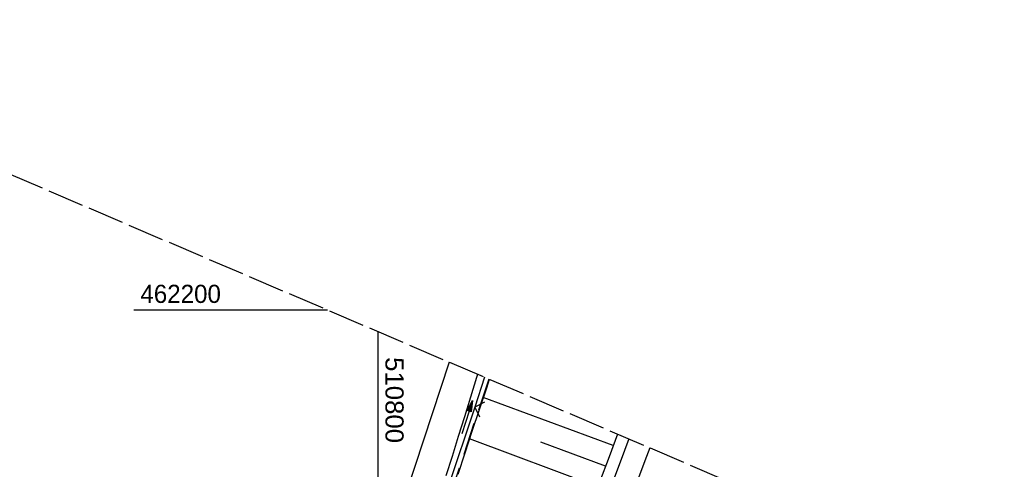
# Model space of a CAD drawing. Extents: x 510409 to 510963, y 461447 to 462240.
# Tile 24 of 25: x 510751 to 510886, y 462178 to 462240. Entities that reach past the tile are written whole.
import ezdxf

# ---------------------------------------------------------------- set-up
doc = ezdxf.new("R2010")
doc.units = 0
doc.header["$LTSCALE"] = 10
doc.header["$MEASUREMENT"] = 0
for name, pattern in [('ACAD_ISO16W100', [73, 15, -6.5, 15, -6.5, 15, -7, 1, -7]), ('AUSGEZOGEN', [0]), ('LT00', [0]), ('LT14', [0.6, 0.5, -0.1])]:
    doc.linetypes.add(name, pattern=pattern)
doc.layers.get('0').update_dxf_attribs({"linetype": 'LT00'})
for name, color, linetype in [('--EK_FBR', 1, 'LT00'), ('--EL_DFK_AB_L', 21, 'LT00'), ('BAB-KABEL', 220, 'ACAD_ISO16W100'), ('DFK_AB_L', 21, 'LT00'), ('PFEIL', 140, 'AUSGEZOGEN'), ('V106_AFBR_BAB', 250, 'LT00'), ('V106_BOESCH', 250, 'LT00'), ('V106_BOSCHUNG', 250, 'LT00'), ('V106_GRABEN', 250, 'LT00'), ('V106_LD_MARK', 250, 'LT00'), ('V106_ZAUN', 40, 'LT00'), ('V107_AFBR_BAB', 250, 'LT00'), ('V107_BOESCH', 250, 'LT00'), ('V107_BOSCHUNG', 250, 'LT00'), ('V107_GRABEN', 250, 'LT00'), ('V107_LD_MARK', 250, 'LT00'), ('V107_RASTER', 250, 'LT00'), ('V107_ZAUN', 40, 'LT00')]:
    doc.layers.add(name, color=color, linetype=linetype)
doc.layers.add('-BLATT_107-RAND', color=7, linetype='LT14', plot=False)
doc.styles.get("Standard").update_dxf_attribs({"font": 'ARIAL.TTF'})

# ---------------------------------------------------------------- blocks, each defined once
blk = doc.blocks.new('Pfreil3')
at = {"layer": 'PFEIL'}
blk.add_hatch(color=256, dxfattribs=at).paths.add_polyline_path([(-1.55, 0.27), (-1.55, -0.27), (0, 0)])
for p, q in [((-1.55, 0), (-4.83, 0)), ((-1.55, -0.27), (-1.55, 0.27)), ((-1.55, 0.27), (0, 0)), ((0, 0), (-1.55, -0.27))]:
    blk.add_line(p, q, dxfattribs=at)
blk = doc.blocks.new('SYMB0024')
at = {"color": 0, "linetype": 'ByBlock'}
for p, q in [((-0.5, 0.5), (0, 0)), ((0, 0), (0.5, 0.5))]:
    blk.add_line(p, q, dxfattribs=at)

msp = doc.modelspace()

# ---------------------------------------------------------------- linework, layer by layer
at = {"layer": '--EK_FBR'}
for points in [[(510834.5, 462182.29), (510833.29, 462179.08), (510831.97, 462175.59), (510830.66, 462172.1), (510829.35, 462168.61), (510828.04, 462165.12), (510826.73, 462161.63), (510825.41, 462158.15), (510823.91, 462154.22), (510822.41, 462150.29), (510820.9, 462146.37), (510819.39, 462142.44), (510817.87, 462138.52), (510816.36, 462134.6), (510814.23, 462129.06), (510812.09, 462123.53), (510809.96, 462118), (510807.83, 462112.46), (510805.66, 462106.84), (510803.49, 462101.21), (510801.31, 462095.59), (510800.02, 462092.26)], [(510834.5, 462182.29), (510833.29, 462179.08), (510831.97, 462175.59)]]:
    msp.add_lwpolyline(points, dxfattribs=at)
at = {"layer": '--EL_DFK_AB_L'}
msp.add_line((510809.75, 462192.86), (510786.63, 462122.22), dxfattribs=at)
at = {"layer": '-BLATT_107-RAND'}
msp.add_lwpolyline([(510699.53, 462239.95), (510408.79, 461559.46), (510672.71, 461446.7), (510963.45, 462127.19), (510699.53, 462239.95)], dxfattribs=at)
at = {"layer": 'BAB-KABEL', "ltscale": 0.03, "flags": 128}
msp.add_lwpolyline([(510815.21, 462190.53), (510811.58, 462179.56), (510799.99, 462145.42), (510792.3, 462123.57), (510788.4, 462113.38), (510775.42, 462080.22), (510767.99, 462063.07), (510763.58, 462052.25), (510748.97, 462015.85), (510734.11, 461980.27), (510735.75, 461974.12), (510736.3, 461969.77), (510735.01, 461960.35), (510733.54, 461953.45), (510732.61, 461950.41), (510729.47, 461946.14), (510717.02, 461929.17), (510709.92, 461919.39), (510706.51, 461914.6), (510702.82, 461908.04), (510700.42, 461898.74), (510695.62, 461884.42), (510690.81, 461869.93), (510686.88, 461857.98), (510685.04, 461853.83), (510680.25, 461842.12), (510675.81, 461831.33), (510671.31, 461820.47), (510665.83, 461807.09), (510656.08, 461788.01), (510650.66, 461774.89), (510648.64, 461770.11), (510642.06, 461754.06), (510636.12, 461740.44), (510627.53, 461719.32), (510619.09, 461699.24), (510611.54, 461681.69), (510608.24, 461670.02), (510604.02, 461655.46), (510601.7, 461651), (510594.84, 461637.69), (510586.41, 461620.58), (510581.53, 461610.56), (510577.23, 461600.39), (510569.71, 461582.7), (510561.2, 461562.13), (510551.36, 461540.29), (510542.35, 461520.11), (510535.47, 461505.34)], dxfattribs=at)
at = {"layer": 'DFK_AB_L'}
msp.add_line((510809.75, 462192.86), (510786.63, 462122.22), dxfattribs=at)
at = {"layer": 'V106_AFBR_BAB'}
msp.add_lwpolyline([(510834.5, 462182.29), (510833.29, 462179.08), (510831.97, 462175.59), (510830.66, 462172.1), (510829.35, 462168.61), (510828.04, 462165.12), (510826.73, 462161.63), (510825.41, 462158.15), (510823.91, 462154.22), (510822.41, 462150.29), (510820.9, 462146.37), (510819.39, 462142.44), (510817.87, 462138.52), (510816.36, 462134.6), (510814.23, 462129.06), (510812.09, 462123.53), (510809.96, 462118), (510807.83, 462112.46), (510805.66, 462106.84), (510803.49, 462101.21), (510801.31, 462095.59), (510800.02, 462092.26)], dxfattribs=at)
at = {"layer": 'V106_BOESCH'}
msp.add_lwpolyline([(510832.93, 462182.96), (510831.77, 462179.84), (510830.47, 462176.34), (510829.16, 462172.85), (510827.84, 462169.36), (510826.52, 462165.87), (510825.19, 462162.38), (510823.86, 462158.9), (510820.85, 462151.02), (510817.83, 462143.14), (510814.81, 462135.27), (510813.13, 462130.89), (510811.44, 462126.51), (510809.76, 462122.13), (510808.07, 462117.75), (510806.39, 462113.37), (510804.96, 462109.64), (510803.53, 462105.92), (510802.1, 462102.19), (510800.66, 462098.47), (510799.21, 462094.75), (510798.46, 462092.82)], dxfattribs=at)
at = {"layer": 'V106_BOSCHUNG'}
for p, q in [((510832.35, 462181.38), (510814.46, 462187.99)), ((510830.24, 462175.72), (510812.58, 462182.33)), ((510831.29, 462178.54), (510822.41, 462181.85))]:
    msp.add_line(p, q, dxfattribs=at)
at = {"layer": 'V106_GRABEN'}
for points in [[(510813.69, 462191.18), (510813.55, 462190.73), (510812.7, 462188.02), (510811.86, 462185.32), (510811.02, 462182.61), (510810.18, 462179.9), (510809.33, 462177.2)], [(510815.29, 462190.49), (510814.89, 462189.28), (510813.9, 462186.31), (510812.91, 462183.33), (510811.93, 462180.36), (510810.95, 462177.39)]]:
    msp.add_lwpolyline(points, dxfattribs=at)
at = {"layer": 'V106_LD_MARK'}
msp.add_lwpolyline([(510837.37, 462181.06), (510836.72, 462179.3), (510828.2, 462156.62), (510819.61, 462133.97), (510810.95, 462111.35), (510803.14, 462091.15)], dxfattribs=at)
at = {"layer": 'V106_ZAUN'}
msp.add_line((510814.65, 462190.77), (510813.29, 462186.67), dxfattribs=at)
msp.add_lwpolyline([(510813.29, 462186.67), (510809.59, 462175.57), (510808.52, 462172.44)], dxfattribs=at)
at = {"layer": 'V107_AFBR_BAB'}
msp.add_lwpolyline([(510834.5, 462182.29), (510833.29, 462179.08), (510831.97, 462175.59)], dxfattribs=at)
at = {"layer": 'V107_BOESCH'}
msp.add_lwpolyline([(510832.93, 462182.96), (510831.77, 462179.84), (510830.47, 462176.34)], dxfattribs=at)
at = {"layer": 'V107_BOSCHUNG'}
for p, q in [((510832.35, 462181.38), (510814.46, 462187.99)), ((510830.24, 462175.72), (510812.58, 462182.33)), ((510831.29, 462178.54), (510822.41, 462181.85))]:
    msp.add_line(p, q, dxfattribs=at)
at = {"layer": 'V107_GRABEN'}
for points in [[(510813.69, 462191.18), (510813.55, 462190.73), (510812.7, 462188.02), (510811.86, 462185.32), (510811.02, 462182.61), (510810.18, 462179.9), (510809.33, 462177.2)], [(510815.29, 462190.49), (510814.89, 462189.28), (510813.9, 462186.31), (510812.91, 462183.33), (510811.93, 462180.36), (510810.95, 462177.39)]]:
    msp.add_lwpolyline(points, dxfattribs=at)
at = {"layer": 'V107_LD_MARK'}
msp.add_lwpolyline([(510837.37, 462181.06), (510836.72, 462179.3), (510828.2, 462156.62), (510819.61, 462133.97), (510810.95, 462111.35), (510802.22, 462088.76), (510793.41, 462066.19), (510789.04, 462055.05)], dxfattribs=at)
at = {"layer": 'V107_RASTER'}
for p, q in [((510793.04, 462200), (510766.35, 462200)), ((510800, 462177.03), (510800, 462197.03))]:
    msp.add_line(p, q, dxfattribs=at)
at = {"layer": 'V107_ZAUN'}
msp.add_line((510814.65, 462190.77), (510813.29, 462186.67), dxfattribs=at)
msp.add_lwpolyline([(510813.29, 462186.67), (510809.59, 462175.57), (510808.52, 462172.44)], dxfattribs=at)

# ---------------------------------------------------------------- block references
at = {"layer": 'PFEIL', "rotation": 72.24168753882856}
msp.add_blockref('Pfreil3', (510813, 462187.58), dxfattribs=at)
at = {"layer": 'V106_ZAUN', "xscale": 2.100000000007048, "yscale": 2.099999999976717, "zscale": 2.1, "rotation": 251.5894899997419}
msp.add_blockref('SYMB0024', (510813.29, 462186.67), dxfattribs=at)
at = {"layer": 'V107_ZAUN', "xscale": 2.099999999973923, "yscale": 2.099999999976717, "zscale": 2.1, "rotation": 251.5919700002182}
msp.add_blockref('SYMB0024', (510813.29, 462186.67), dxfattribs=at)

# ---------------------------------------------------------------- texts
at = {"layer": 'V107_RASTER'}
for s, rotation, width, p in [(' 462200', 0.0003, 0.951, (510766.35, 462201)), (' 510800', -89.9997, 1.014, (510801, 462194.53))]:
    msp.add_text(s, height=2.5, rotation=rotation, dxfattribs=dict(at, width=width)).set_placement(p)

doc.saveas('drawing.dxf')
